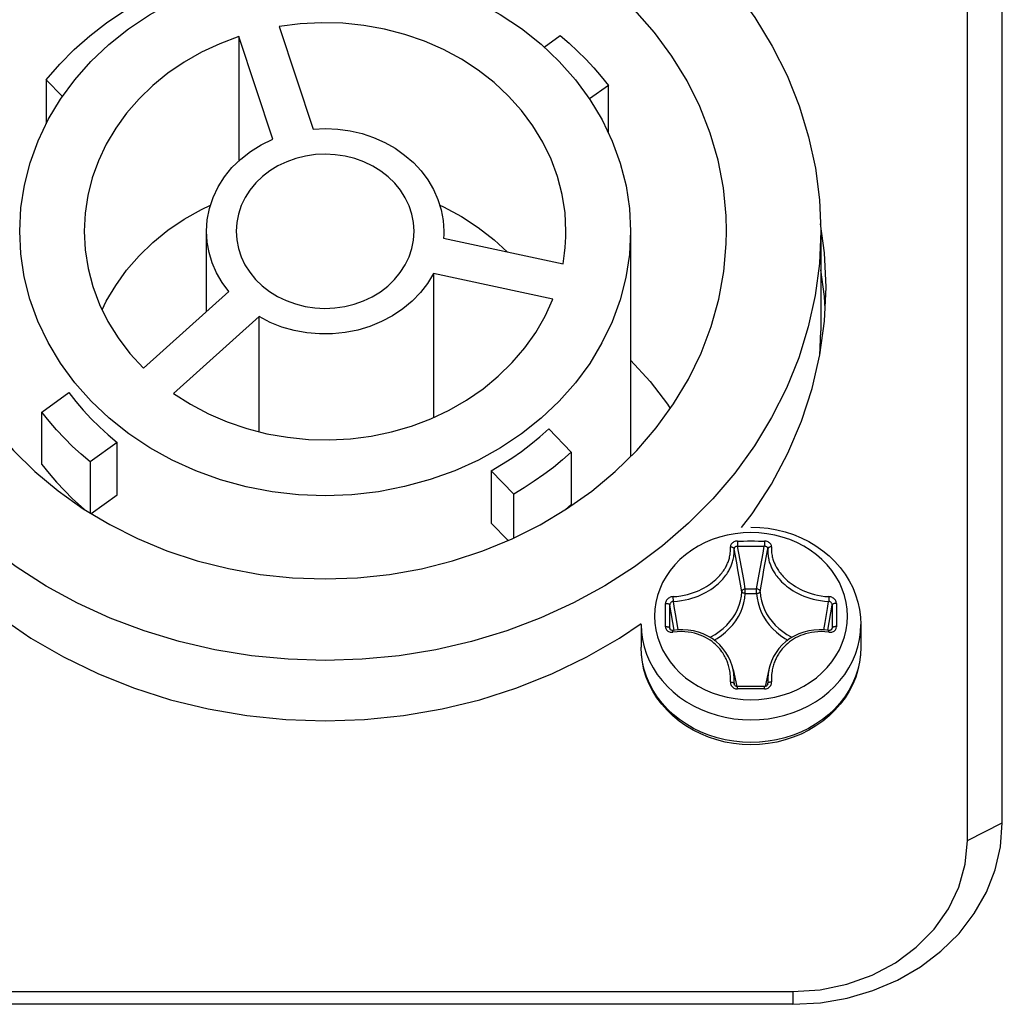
# Model space of a CAD drawing. Extents: x 0 to 420, y 0 to 297.
# Tile 82 of 124: x 221.87 to 227.5, y 160.43 to 166.07. Entities that reach past the tile are written whole.
import ezdxf

# ---------------------------------------------------------------- set-up
doc = ezdxf.new("R2010")
doc.units = 0
doc.header["$LTSCALE"] = 23.1
doc.layers.get('0').update_dxf_attribs({"linetype": 'CONTINUOUS'})
doc.layers.add('02___PRT_ALL_AXES', color=7, linetype='CONTINUOUS')

msp = doc.modelspace()

# ---------------------------------------------------------------- linework, layer by layer
at = {"color": 7, "linetype": 'CONTINUOUS'}
for p, q in [((227.496707, 161.469556), (227.496707, 168.224554)), ((227.296707, 161.369556), (227.296707, 168.124554)), ((223.35312, 166.032824), (223.547567, 165.445557)), ((224.871648, 165.914716), (224.963187, 165.981235)), ((223.122417, 165.975534), (223.122417, 165.263209)), ((223.316864, 165.388267), (223.122417, 165.975534)), ((222.019181, 165.728117), (222.019181, 165.476171)), ((222.112068, 165.632249), (222.019181, 165.728117)), ((225.239586, 165.695967), (225.131933, 165.617738)), ((225.239586, 165.423057), (225.239586, 165.695967)), ((222.936707, 164.399494), (222.936707, 164.859712)), ((225.366707, 164.859712), (225.366707, 163.569305)), ((226.456707, 164.859712), (226.456707, 164.289712)), ((224.295184, 164.820317), (224.979674, 164.672519)), ((224.237123, 164.618645), (224.237123, 163.792853)), ((224.921613, 164.470847), (224.237123, 164.618645)), ((222.575389, 164.075466), (223.065432, 164.514934)), ((223.238074, 164.370552), (222.74803, 163.931084)), ((223.238074, 163.711606), (223.238074, 164.370552)), ((226.450662, 164.147802), (226.45667, 164.289712)), ((221.993828, 163.823457), (222.148086, 163.935553)), ((221.993828, 163.523457), (221.993828, 163.823457)), ((224.897763, 163.727217), (225.0272, 163.593626)), ((222.424484, 163.650285), (222.270227, 163.538189)), ((222.424484, 163.350285), (222.424484, 163.650285)), ((225.0272, 163.593626), (225.0272, 163.293626)), ((222.270227, 163.538189), (222.270227, 163.24637)), ((224.568364, 163.487849), (224.568364, 163.187849)), ((224.697801, 163.354258), (224.568364, 163.487849)), ((222.276389, 163.242667), (222.424484, 163.350285)), ((224.697801, 163.102014), (224.697801, 163.354258)), ((224.994742, 163.265247), (225.0272, 163.293626)), ((224.568364, 163.187849), (224.665316, 163.087786)), ((225.979734, 163.084487), (225.99756, 163.084785)), ((225.980374, 163.05499), (225.998054, 163.055287)), ((225.99756, 163.084785), (226.014016, 163.084991)), ((225.998054, 163.055287), (226.014373, 163.055491)), ((226.014016, 163.084991), (226.036464, 163.085165)), ((226.014373, 163.055491), (226.036633, 163.055664)), ((226.036464, 163.085165), (226.056707, 163.085216)), ((226.036633, 163.055664), (226.056707, 163.055714)), ((226.056707, 163.085216), (226.076958, 163.085165)), ((226.056707, 163.055714), (226.07679, 163.055664)), ((226.07679, 163.055664), (226.099051, 163.055491)), ((226.076958, 163.085165), (226.099408, 163.084991)), ((226.099051, 163.055491), (226.115366, 163.055287)), ((226.115366, 163.055287), (226.133041, 163.05499)), ((226.024297, 162.784745), (226.024297, 162.810926)), ((226.024298, 162.810926), (226.089116, 162.810926)), ((226.024311, 162.784745), (226.089104, 162.784745)), ((226.089117, 162.784745), (226.089117, 162.810926)), ((225.616969, 162.573693), (225.591422, 162.718149)), ((226.494642, 162.699054), (226.5013, 162.739328)), ((226.496446, 162.573697), (226.521993, 162.718149)), ((226.545962, 162.727442), (226.54607, 162.694369)), ((225.426707, 162.605661), (225.426707, 162.47661)), ((225.567451, 162.59412), (225.567345, 162.6281)), ((226.686707, 162.605661), (226.686707, 162.47661)), ((225.593136, 162.57936), (225.591422, 162.585935)), ((225.591855, 162.582334), (225.59188, 162.582238)), ((226.520275, 162.579348), (226.521993, 162.585935)), ((226.521534, 162.582238), (226.52156, 162.582336)), ((225.953938, 162.349128), (225.97483, 162.251404)), ((226.159476, 162.349128), (226.13858, 162.251385)), ((225.962669, 162.259654), (225.959782, 162.270363)), ((225.960453, 162.264363), (225.960469, 162.264306)), ((226.150746, 162.259657), (226.153632, 162.270363)), ((226.152945, 162.264306), (226.152961, 162.264365)), ((225.980113, 162.25082), (225.977797, 162.250909)), ((226.014006, 162.237425), (225.979734, 162.237074)), ((226.003995, 162.251084), (225.980113, 162.25082)), ((226.033305, 162.251275), (226.003995, 162.251084)), ((226.050176, 162.237581), (226.014006, 162.237425)), ((226.065941, 162.251315), (226.033305, 162.251275)), ((226.08416, 162.237516), (226.050176, 162.237581)), ((226.095254, 162.251195), (226.065941, 162.251315)), ((227.296707, 161.369556), (227.496707, 161.469556)), ((221.524225, 160.50353), (226.296707, 160.50353)), ((226.296707, 160.50353), (226.296707, 160.430325)), ((226.296707, 160.430325), (221.535365, 160.430325)), ((226.296707, 160.430325), (226.454604, 160.439472))]:
    msp.add_line(p, q, dxfattribs=at)
for points in [[(223.616707, 167.319224), (223.828911, 167.312352), (224.039076, 167.291872), (224.247858, 167.257674), (224.453291, 167.210094), (224.65407, 167.149219), (224.848864, 167.075686), (225.035883, 166.990177), (225.215205, 166.892641), (225.386946, 166.782863), (225.549204, 166.662013), (225.700334, 166.530898), (225.839684, 166.39039), (225.966223, 166.241339), (226.079447, 166.084611), (226.178691, 165.920865), (226.263407, 165.751579), (226.332798, 165.578261), (226.386951, 165.401472), (226.425724, 165.222069), (226.449009, 165.040663), (226.45667, 164.859712)], [(225.916683, 164.859712), (225.914413, 164.948624), (225.898693, 165.10829), (225.868263, 165.266364), (225.823182, 165.421839), (225.763837, 165.573763), (225.69044, 165.721162), (225.603569, 165.863096), (225.503498, 165.998678), (225.39136, 166.126776), (225.268317, 166.245984), (225.134558, 166.356239), (224.990216, 166.457338), (224.83663, 166.548303), (224.674771, 166.628241), (224.505881, 166.696701), (224.331722, 166.752838), (224.151707, 166.796935)], [(223.616707, 166.375257), (223.769614, 166.369448), (223.920392, 166.352262), (224.069665, 166.323561), (224.215562, 166.283757), (224.356795, 166.233001), (224.492243, 166.171943), (224.620423, 166.101235), (224.741127, 166.021018), (224.854154, 165.931241)], [(222.019181, 165.728117), (222.095964, 165.816756), (222.178907, 165.900511), (222.268207, 165.979546), (222.363272, 166.053369), (222.463728, 166.121627), (222.56911, 166.184065), (222.678756, 166.24026), (222.792886, 166.290354)], [(221.972266, 165.378104), (222.030478, 165.499787), (222.100658, 165.616723), (222.182444, 165.728013), (222.275136, 165.832858), (222.378363, 165.930472), (222.49078, 166.019923), (222.610975, 166.100012), (222.738778, 166.170744)], [(224.996707, 164.859712), (224.991209, 164.965787), (224.975156, 165.070096), (224.948411, 165.173022), (224.911388, 165.273415), (224.864293, 165.370482), (224.807613, 165.463537), (224.741701, 165.551832), (224.667163, 165.634763), (224.584488, 165.711644), (224.494388, 165.781967), (224.397471, 165.845128), (224.294539, 165.900724), (224.186305, 165.948247), (224.073638, 165.987413), (223.957339, 166.017821), (223.838324, 166.039315), (223.717463, 166.051612), (223.595693, 166.054688), (223.474399, 166.048411), (223.35312, 166.032824)], [(224.963187, 165.981235), (225.014239, 165.937443), (225.063331, 165.892115), (225.110493, 165.845219), (225.155631, 165.796852), (225.198652, 165.747113), (225.239586, 165.695967)], [(223.122417, 165.975534), (223.012772, 165.934255), (222.908518, 165.885456), (222.809322, 165.828911), (222.716178, 165.765297), (222.629794, 165.695027), (222.550698, 165.618669), (222.479512, 165.536719), (222.41666, 165.449808), (222.36267, 165.358503), (222.317854, 165.263486), (222.282635, 165.165388), (222.257204, 165.064928), (222.241937, 164.963152), (222.236707, 164.859712)], [(224.854154, 165.931241), (224.958008, 165.833137), (225.051266, 165.727633), (225.133509, 165.615592), (225.203961, 165.49786)], [(225.203961, 165.49786), (225.262275, 165.375416), (225.307892, 165.249193), (225.340668, 165.12017), (225.360261, 164.989315), (225.366705, 164.859712)], [(223.547567, 165.445557), (223.619111, 165.44857), (223.689792, 165.445198), (223.759981, 165.435364), (223.828566, 165.419298), (223.894777, 165.397092), (223.957954, 165.369086), (224.017367, 165.335499), (224.072444, 165.296778), (224.122522, 165.253264), (224.167143, 165.205492), (224.205737, 165.153911), (224.237975, 165.099125), (224.263402, 165.041672), (224.281834, 164.982203), (224.292894, 164.921654), (224.296707, 164.859712)], [(221.86671, 164.859712), (221.873569, 164.993446), (221.893524, 165.124003), (221.926546, 165.252526), (221.972266, 165.378104)], [(222.936707, 164.859712), (222.941049, 164.925735), (222.953576, 164.990066), (222.974444, 165.053073), (223.003181, 165.113657), (223.039553, 165.171053), (223.083, 165.224631), (223.133117, 165.273681), (223.189213, 165.317681), (223.250359, 165.355782), (223.316864, 165.388267)], [(224.126707, 164.859712), (224.123384, 164.909682), (224.113833, 164.958325), (224.097924, 165.005922), (224.076041, 165.051633), (224.048337, 165.094898), (224.015382, 165.135154), (223.977706, 165.171706), (223.935591, 165.204399), (223.889258, 165.232987), (223.839425, 165.257043), (223.786623, 165.276112), (223.731642, 165.290022), (223.675201, 165.29844), (223.618038, 165.301382), (223.560897, 165.298704), (223.504483, 165.290558), (223.449536, 165.276954), (223.396706, 165.258176), (223.346704, 165.234377), (223.300091, 165.205963), (223.257565, 165.173301), (223.219431, 165.136666), (223.186042, 165.096208), (223.157951, 165.052668), (223.135786, 165.006628), (223.119684, 164.958713), (223.110034, 164.909843), (223.106707, 164.859712)], [(222.339619, 164.40963), (222.36267, 164.458503), (222.41666, 164.549808), (222.479512, 164.636719), (222.550698, 164.718669), (222.629794, 164.795027), (222.716178, 164.865297), (222.809322, 164.928911), (222.908518, 164.985456), (222.960036, 165.00957)], [(224.273188, 165.010098), (224.294539, 165.000724), (224.397471, 164.945128), (224.494388, 164.881967), (224.584488, 164.811644), (224.659831, 164.741581)], [(223.616707, 162.4002), (223.404504, 162.407073), (223.194338, 162.427552), (222.985556, 162.46175), (222.780123, 162.509331), (222.579344, 162.570205), (222.38455, 162.643738), (222.197531, 162.729247), (222.018209, 162.826783), (221.846468, 162.936561), (221.68421, 163.057412), (221.53308, 163.188526), (221.39373, 163.329035), (221.267191, 163.478086), (221.153967, 163.634813), (221.054723, 163.798559), (220.970007, 163.967846), (220.900616, 164.141163), (220.846463, 164.317953), (220.80769, 164.497356), (220.784406, 164.678761), (220.776744, 164.859712)], [(221.316724, 164.859712), (221.318389, 164.784332), (221.332815, 164.624401), (221.362098, 164.466093), (221.405908, 164.310378), (221.464082, 164.158258), (221.536135, 164.01065), (221.621738, 163.868521), (221.720261, 163.732719), (221.831236, 163.604148), (221.953846, 163.483607), (222.087588, 163.371903), (222.231057, 163.269908)], [(223.616707, 163.344168), (223.4638, 163.349976), (223.313022, 163.367162), (223.163749, 163.395863), (223.017852, 163.435667), (222.876619, 163.486423), (222.741171, 163.547481), (222.612991, 163.618189), (222.492287, 163.698406), (222.37926, 163.788183), (222.275406, 163.886288), (222.182148, 163.991792), (222.099905, 164.103833), (222.029453, 164.221564), (221.971139, 164.344009), (221.925522, 164.470232), (221.892746, 164.599254), (221.873153, 164.73011), (221.86671, 164.859712)], [(222.236707, 164.859712), (222.242303, 164.752509), (222.258742, 164.647), (222.286155, 164.542772), (222.324149, 164.441063), (222.372547, 164.342723), (222.430838, 164.248496), (222.498381, 164.159539), (222.575389, 164.075466)], [(223.065432, 164.514934), (223.026837, 164.566779), (222.994972, 164.62121), (222.969718, 164.678544), (222.951431, 164.737829), (222.940467, 164.798113), (222.936707, 164.859712)], [(223.106707, 164.859712), (223.11003, 164.809743), (223.119581, 164.761099), (223.135491, 164.713502), (223.157373, 164.667791), (223.185077, 164.624527), (223.218032, 164.584271), (223.255708, 164.547718), (223.297823, 164.515026), (223.344157, 164.486437), (223.393989, 164.462382), (223.446791, 164.443312), (223.501772, 164.429403), (223.558213, 164.420985), (223.615376, 164.418042), (223.672517, 164.42072), (223.728931, 164.428866), (223.783878, 164.44247), (223.836708, 164.461248), (223.88671, 164.485047), (223.933323, 164.513461), (223.975849, 164.546123), (224.013983, 164.582759), (224.047372, 164.623216), (224.075463, 164.666756), (224.097628, 164.712796), (224.11373, 164.760712), (224.12338, 164.809581), (224.126707, 164.859712)], [(225.366705, 164.859712), (225.359845, 164.725978), (225.33989, 164.595421), (225.306868, 164.466899), (225.261148, 164.34132), (225.202936, 164.219638), (225.132757, 164.102701), (225.050971, 163.991412), (224.958278, 163.886567), (224.855051, 163.788952), (224.742634, 163.699502), (224.622439, 163.619412), (224.494636, 163.548681), (224.359383, 163.48747), (224.218135, 163.436481), (224.07197, 163.3964), (223.922183, 163.367436), (223.770636, 163.35008), (223.616707, 163.344168)], [(226.45667, 164.859712), (226.448645, 164.674538), (226.424733, 164.491998), (226.38522, 164.311354), (226.330157, 164.133829), (226.260044, 163.960395), (226.175205, 163.79217), (226.076206, 163.629939), (225.96349, 163.4746), (225.837752, 163.326933), (225.699547, 163.187771), (225.549743, 163.057845), (225.389034, 162.937952), (225.218498, 162.828728), (225.039229, 162.730976), (224.851867, 162.644993), (224.656907, 162.571166), (224.455888, 162.510025), (224.250091, 162.462188), (224.040782, 162.427775), (223.829866, 162.407153), (223.616707, 162.4002)], [(224.296707, 164.859712), (224.296665, 164.853141), (224.296538, 164.846572), (224.296326, 164.840004), (224.29603, 164.833438), (224.295649, 164.826876), (224.295184, 164.820317)], [(224.979674, 164.672519), (224.984872, 164.703531), (224.989128, 164.73463), (224.992442, 164.765825), (224.994811, 164.797085), (224.996232, 164.828377), (224.996707, 164.859712)], [(225.000569, 163.26874), (225.144668, 163.371019), (225.279085, 163.48317), (225.402338, 163.604331), (225.513869, 163.733623), (225.612779, 163.870202), (225.698604, 164.013088), (225.770669, 164.161351), (225.8287, 164.313994), (225.87223, 164.47004), (225.901156, 164.62849), (225.915197, 164.788354), (225.916683, 164.859712)], [(224.237123, 164.618645), (224.202885, 164.561303), (224.16225, 164.508163), (224.114919, 164.458958), (224.061789, 164.414487), (224.003403, 164.375342), (223.940526, 164.341876), (223.873825, 164.314568), (223.804133, 164.293627), (223.732217, 164.279404), (223.658942, 164.271953), (223.585143, 164.27148), (223.511678, 164.277883), (223.439411, 164.291214), (223.369167, 164.311221), (223.302193, 164.337638), (223.238074, 164.370552)], [(222.74803, 163.931084), (222.845421, 163.868723), (222.947851, 163.814354), (223.05574, 163.767821), (223.167831, 163.729588), (223.28331, 163.700025), (223.401273, 163.679251), (223.520848, 163.66751), (223.641121, 163.664785), (223.761186, 163.671191), (223.880146, 163.686577), (223.997086, 163.710921), (224.111153, 163.743944), (224.22145, 163.785491), (224.32719, 163.83516), (224.427518, 163.892667), (224.521737, 163.957499), (224.609062, 164.029253), (224.688903, 164.107319), (224.760565, 164.191183), (224.823584, 164.280156), (224.87718, 164.37327), (224.921613, 164.470847)], [(225.366707, 164.122113), (225.478535, 163.999196), (225.579228, 163.868345), (225.594397, 163.84482)], [(222.148086, 163.935553), (222.18842, 163.884003), (222.231088, 163.834012), (222.276131, 163.78554), (222.32343, 163.738708), (222.372868, 163.693636), (222.424484, 163.650285)], [(222.270227, 163.538189), (222.219175, 163.581982), (222.170084, 163.62731), (222.122922, 163.674206), (222.077783, 163.722572), (222.034762, 163.772312), (221.993828, 163.823457)], [(224.568364, 163.487849), (224.627889, 163.522779), (224.685613, 163.559731), (224.741584, 163.598739), (224.795662, 163.639701), (224.847706, 163.682516), (224.897763, 163.727217)], [(225.0272, 163.593626), (224.976633, 163.549414), (224.924293, 163.5069), (224.870142, 163.466056), (224.814293, 163.426965), (224.756859, 163.389708), (224.697801, 163.354258)], [(221.993828, 163.523457), (222.034762, 163.472312), (222.077783, 163.422572), (222.122922, 163.374206), (222.170084, 163.32731), (222.219175, 163.281982), (222.23838, 163.265508)], [(222.231057, 163.269908), (222.382744, 163.178757), (222.542447, 163.098471), (222.709985, 163.029222), (222.88379, 162.971691), (223.062681, 162.926551), (223.245326, 162.893992), (223.429786, 162.874478), (223.616707, 162.867854)], [(223.616707, 162.867854), (223.802578, 162.87438), (223.986233, 162.89373), (224.168319, 162.926033), (224.346893, 162.970898), (224.520635, 163.028187), (224.688325, 163.097264), (224.848379, 163.177498), (225.000569, 163.26874)], [(226.056707, 163.164655), (226.106564, 163.162906), (226.156068, 163.157677), (226.204941, 163.149002), (226.252867, 163.136939), (226.299548, 163.121565), (226.344691, 163.10298), (226.388012, 163.081304), (226.429239, 163.056679), (226.468116, 163.029264), (226.504389, 162.999251), (226.537825, 162.966852), (226.568234, 162.932278), (226.595438, 162.895766), (226.6193, 162.857535), (226.639691, 162.817827), (226.656512, 162.776879), (226.669677, 162.734941), (226.679124, 162.692256), (226.684811, 162.649068), (226.686707, 162.605661)], [(226.056707, 163.133265), (226.011038, 163.131629), (225.965681, 163.126733), (225.920944, 163.11861), (225.877134, 163.107314), (225.834552, 163.092925), (225.793487, 163.075539), (225.754221, 163.055276), (225.71702, 163.032274), (225.682141, 163.00669), (225.64982, 162.978699), (225.620278, 162.948492), (225.593718, 162.916276), (225.57032, 162.88227), (225.550245, 162.846707), (225.533629, 162.80983), (225.520587, 162.771891), (225.511206, 162.733148), (225.505553, 162.693867), (225.503664, 162.654316), (225.505552, 162.614764), (225.511206, 162.575483), (225.520587, 162.53674), (225.533629, 162.498801), (225.550244, 162.461924), (225.57032, 162.426361), (225.593717, 162.392355), (225.620278, 162.360139), (225.64982, 162.329932), (225.682141, 162.301941), (225.717021, 162.276357), (225.754221, 162.253355), (225.793488, 162.233091), (225.834553, 162.215706), (225.877134, 162.201317), (225.920943, 162.190021), (225.965679, 162.181898), (226.011037, 162.177002), (226.056707, 162.175366)], [(226.056707, 162.175366), (226.102376, 162.177002), (226.147734, 162.181898), (226.19247, 162.190021), (226.23628, 162.201317), (226.278862, 162.215706), (226.319927, 162.233092), (226.359194, 162.253355), (226.396394, 162.276357), (226.431274, 162.301941), (226.463595, 162.329932), (226.493136, 162.360139), (226.519697, 162.392355), (226.543094, 162.426361), (226.56317, 162.461924), (226.579785, 162.498801), (226.592828, 162.53674), (226.602208, 162.575483), (226.607862, 162.614764), (226.609751, 162.654315), (226.607862, 162.693867), (226.602208, 162.733148), (226.592828, 162.771891), (226.579785, 162.80983), (226.56317, 162.846707), (226.543095, 162.88227), (226.519697, 162.916276), (226.493136, 162.948492), (226.463594, 162.978699), (226.431273, 163.00669), (226.396393, 163.032274), (226.359193, 163.055276), (226.319926, 163.07554), (226.278862, 163.092925), (226.23628, 163.107314), (226.192471, 163.11861), (226.147735, 163.126733), (226.102377, 163.131629), (226.056707, 163.133265)], [(225.610265, 162.766188), (225.632749, 162.767914), (225.654023, 162.770651), (225.67408, 162.774313), (225.692991, 162.778714), (225.710799, 162.783716), (225.727646, 162.789274), (225.743692, 162.795327), (225.758985, 162.801849), (225.773675, 162.808856), (225.787691, 162.816243), (225.801068, 162.824056), (225.813683, 162.832078), (225.825379, 162.840245), (225.836205, 162.848424), (225.846031, 162.856475), (225.855024, 162.864431), (225.863229, 162.872228), (225.87073, 162.879886), (225.877582, 162.887379), (225.883812, 162.894657), (225.889403, 162.901633), (225.894427, 162.908321), (225.898913, 162.914658), (225.902936, 162.920721), (225.906582, 162.926528), (225.909889, 162.932137), (225.912929, 162.937584), (225.915724, 162.942921), (225.91833, 162.948192), (225.920762, 162.953449), (225.923061, 162.958742), (225.925229, 162.964122), (225.927296, 162.969641), (225.929252, 162.975351), (225.931113, 162.981304), (225.932855, 162.987549), (225.934477, 162.994144), (225.935939, 163.001117), (225.937214, 163.008525), (225.938252, 163.016328), (225.938993, 163.024512), (225.939397, 163.033046), (225.939387, 163.04189), (225.938963, 163.051053)], [(225.979734, 163.084487), (225.974156, 163.084084), (225.968761, 163.083132), (225.963535, 163.081621), (225.958611, 163.0796), (225.954088, 163.077101), (225.950038, 163.074182), (225.946538, 163.070888), (225.943641, 163.067287), (225.941403, 163.063438), (225.939858, 163.059408), (225.939057, 163.055288), (225.938963, 163.051053)], [(225.938968, 163.051105), (225.94271, 163.05115), (225.946355, 163.050736), (225.949775, 163.049875), (225.952849, 163.048598), (225.955469, 163.046951), (225.957543, 163.044992), (225.958998, 163.042789), (225.959783, 163.04042)], [(225.980375, 163.05499), (225.977112, 163.054899), (225.973908, 163.054426), (225.970843, 163.053592), (225.968014, 163.052408), (225.965504, 163.050909), (225.963386, 163.049137), (225.961719, 163.047141), (225.960548, 163.044982), (225.9599, 163.042717), (225.959783, 163.04042)], [(225.979734, 163.084486), (225.979732, 163.081819), (225.979748, 163.078855), (225.979781, 163.075676), (225.979832, 163.072372), (225.979897, 163.069035), (225.979975, 163.065757), (225.980065, 163.06263), (225.980164, 163.059741), (225.980268, 163.057171), (225.980375, 163.05499)], [(226.024298, 162.810926), (226.017078, 162.853062), (226.009822, 162.894602), (226.002532, 162.935534), (225.995199, 162.975893), (225.987812, 163.015716), (225.980374, 163.05499)], [(226.089116, 162.810926), (226.096336, 162.853062), (226.103593, 162.894602), (226.110882, 162.935534), (226.118215, 162.975894), (226.125602, 163.015716), (226.133041, 163.05499)], [(226.099408, 163.084991), (226.124596, 163.084655), (226.13368, 163.084487)], [(226.133681, 163.084486), (226.133683, 163.081819), (226.133667, 163.078855), (226.133633, 163.075676), (226.133583, 163.072372), (226.133518, 163.069035), (226.133439, 163.065757), (226.133349, 163.06263), (226.133251, 163.059741), (226.133146, 163.057171), (226.133039, 163.05499)], [(226.153632, 163.04042), (226.153515, 163.042711), (226.15287, 163.044973), (226.151701, 163.047132), (226.150037, 163.049128), (226.147921, 163.050902), (226.145413, 163.052402), (226.142586, 163.053587), (226.139521, 163.054423), (226.136311, 163.054898), (226.133039, 163.05499)], [(226.174451, 163.051056), (226.174355, 163.055301), (226.173551, 163.059428), (226.172, 163.063461), (226.169756, 163.067311), (226.166853, 163.070913), (226.163347, 163.074205), (226.159294, 163.077122), (226.154768, 163.079616), (226.149845, 163.081632), (226.144623, 163.083139), (226.13924, 163.084087), (226.13368, 163.084487)], [(226.174446, 163.051105), (226.170704, 163.05115), (226.167059, 163.050735), (226.163639, 163.049874), (226.160565, 163.048597), (226.157945, 163.046951), (226.155872, 163.044992), (226.154417, 163.042789), (226.153632, 163.04042)], [(226.174451, 163.051056), (226.174028, 163.041927), (226.174015, 163.033119), (226.174412, 163.024626), (226.175145, 163.016483), (226.176171, 163.008715), (226.177432, 163.001339), (226.178879, 162.994398), (226.180484, 162.987835), (226.182207, 162.981623), (226.184046, 162.975706), (226.185978, 162.970033), (226.188019, 162.964552), (226.190158, 162.95921), (226.192425, 162.953958), (226.194822, 162.948741), (226.19739, 162.943513), (226.200143, 162.93822), (226.203136, 162.932819), (226.20639, 162.927258), (226.209978, 162.9215), (226.213932, 162.915493), (226.218342, 162.909211), (226.223282, 162.902577), (226.228784, 162.895652), (226.234919, 162.888416), (226.241674, 162.880958), (226.249076, 162.873326), (226.257186, 162.865541), (226.266095, 162.857578), (226.275853, 162.849499), (226.28664, 162.841264), (226.298326, 162.83302), (226.310974, 162.824899), (226.324413, 162.816974), (226.338517, 162.809474), (226.353308, 162.802357), (226.368697, 162.795741), (226.384845, 162.789602), (226.401805, 162.783965), (226.419739, 162.778891), (226.438788, 162.774427), (226.459003, 162.770713), (226.480459, 162.767937), (226.503149, 162.766189)], [(225.612114, 162.739329), (225.636064, 162.74098), (225.658735, 162.743811), (225.679957, 162.747565), (225.699916, 162.752099), (225.718735, 162.757301), (225.736544, 162.763083), (225.753495, 162.769411), (225.769664, 162.776238), (225.785187, 162.783575), (225.800005, 162.791353), (225.814168, 162.799556), (225.827505, 162.808041), (225.839908, 162.816663), (225.85135, 162.825318), (225.861753, 162.833845), (225.871253, 162.842247), (225.879931, 162.850508), (225.887851, 162.858602), (225.895099, 162.86654), (225.901669, 162.874242), (225.907574, 162.881636), (225.912875, 162.888714), (225.917605, 162.895435), (225.921857, 162.901856), (225.925701, 162.908019), (225.929197, 162.913965), (225.932401, 162.919747), (225.935356, 162.92541), (225.938102, 162.931006), (225.940671, 162.936587), (225.943092, 162.942208), (225.945382, 162.947923), (225.947557, 162.953786), (225.949623, 162.959852), (225.951578, 162.966178), (225.953416, 162.972815), (225.955119, 162.979827), (225.956658, 162.98724), (225.957997, 162.995117), (225.959081, 163.003415), (225.959854, 163.012117), (225.960265, 163.021201), (225.96026, 163.030638), (225.959782, 163.040422)], [(226.004428, 162.794497), (225.997071, 162.837011), (225.989685, 162.878906), (225.982271, 162.92016), (225.974821, 162.960815), (225.967325, 163.00091), (225.959782, 163.040422)], [(226.108986, 162.794497), (226.116343, 162.837012), (226.123729, 162.878907), (226.131143, 162.920161), (226.138593, 162.960815), (226.14609, 163.00091), (226.153632, 163.040422)], [(226.153632, 163.040422), (226.153155, 163.030676), (226.153147, 163.021279), (226.153552, 163.012239), (226.154315, 163.003581), (226.155386, 162.995318), (226.156712, 162.987476), (226.158234, 162.980096), (226.159919, 162.973119), (226.161736, 162.966518), (226.163669, 162.960229), (226.165709, 162.954202), (226.167856, 162.948379), (226.170116, 162.942706), (226.172503, 162.937127), (226.175036, 162.931589), (226.177742, 162.926038), (226.180652, 162.920422), (226.183805, 162.914689), (226.187247, 162.908792), (226.191028, 162.902683), (226.195209, 162.896319), (226.199858, 162.889657), (226.205071, 162.882636), (226.210881, 162.875295), (226.217351, 162.867639), (226.224496, 162.859737), (226.23231, 162.851672), (226.240887, 162.843423), (226.250295, 162.835015), (226.260626, 162.826458), (226.272025, 162.817744), (226.284418, 162.809039), (226.29779, 162.800445), (226.312023, 162.792122), (226.326934, 162.784223), (226.342565, 162.77677), (226.358835, 162.769844), (226.375894, 162.763425), (226.393823, 162.757559), (226.412774, 162.752282), (226.432879, 162.747683), (226.454268, 162.743873), (226.477133, 162.741001), (226.5013, 162.739328)], [(225.610265, 162.766188), (225.604573, 162.76555), (225.599124, 162.764338), (225.593905, 162.762521), (225.588976, 162.760147), (225.584365, 162.757242), (225.580168, 162.753863), (225.576469, 162.750067), (225.573328, 162.745923), (225.570816, 162.7415), (225.568971, 162.736887), (225.567854, 162.732206), (225.567453, 162.727442)], [(225.609903, 162.766126), (225.609734, 162.762783), (225.609701, 162.759183), (225.609806, 162.755452), (225.610046, 162.751722), (225.610412, 162.748123), (225.610891, 162.744782), (225.611466, 162.741818), (225.612117, 162.739333)], [(225.820746, 162.533387), (225.825738, 162.535738), (225.851013, 162.55009), (225.874818, 162.566169), (225.897007, 162.583872), (225.917448, 162.603088), (225.936016, 162.623706), (225.952589, 162.645598), (225.967064, 162.66865), (225.97931, 162.692675), (225.989237, 162.717507), (225.996755, 162.742908), (226.001816, 162.768621), (226.004428, 162.794497)], [(225.845148, 162.517227), (225.862569, 162.52712), (225.887677, 162.544073), (225.911075, 162.562744), (225.932633, 162.583008), (225.952209, 162.604755), (225.969687, 162.627841), (225.984938, 162.652158), (225.997856, 162.677493), (226.008301, 162.703692), (226.016234, 162.730468), (226.02156, 162.757444), (226.024311, 162.784745)], [(226.024297, 162.810926), (226.020572, 162.810396), (226.017016, 162.809377), (226.013674, 162.807799), (226.010669, 162.805737), (226.008178, 162.803293), (226.006263, 162.800531), (226.004989, 162.797584), (226.004428, 162.7945)], [(226.024297, 162.784745), (226.020707, 162.785053), (226.017209, 162.785681), (226.013919, 162.786618), (226.010967, 162.787833), (226.008471, 162.789279), (226.006508, 162.790909), (226.005145, 162.792669), (226.004428, 162.7945)], [(226.089104, 162.784745), (226.091857, 162.757432), (226.097185, 162.730449), (226.10512, 162.703672), (226.115567, 162.677476), (226.128483, 162.652146), (226.143732, 162.627834), (226.161209, 162.60475), (226.180784, 162.583005), (226.202342, 162.562742), (226.225739, 162.544071), (226.250849, 162.527117), (226.268266, 162.517227)], [(226.108986, 162.7945), (226.108425, 162.797584), (226.107151, 162.800531), (226.105236, 162.803293), (226.102745, 162.805737), (226.09974, 162.807799), (226.096398, 162.809377), (226.092842, 162.810396), (226.089117, 162.810926)], [(226.089117, 162.784745), (226.092708, 162.785053), (226.096205, 162.785681), (226.099496, 162.786618), (226.102447, 162.787833), (226.104943, 162.789279), (226.106906, 162.790909), (226.108269, 162.792669), (226.108986, 162.7945)], [(226.108986, 162.794497), (226.1116, 162.76861), (226.116664, 162.74289), (226.124184, 162.717488), (226.134112, 162.692659), (226.146357, 162.668638), (226.16083, 162.645591), (226.177401, 162.623702), (226.195969, 162.603086), (226.216409, 162.58387), (226.238599, 162.566168), (226.262405, 162.550088), (226.287683, 162.535735), (226.292669, 162.533387)], [(226.503511, 162.766126), (226.503681, 162.762783), (226.503714, 162.759183), (226.503609, 162.755452), (226.503369, 162.751721), (226.503003, 162.748123), (226.502524, 162.744782), (226.501949, 162.741818), (226.501297, 162.739333)], [(226.545962, 162.727442), (226.545557, 162.732219), (226.544436, 162.736908), (226.542587, 162.741525), (226.540069, 162.745949), (226.536923, 162.750092), (226.533221, 162.753886), (226.529021, 162.757261), (226.52441, 162.760162), (226.519482, 162.762532), (226.514267, 162.764344), (226.508828, 162.765553), (226.503149, 162.766189)], [(225.567345, 162.6281), (225.567344, 162.694368), (225.567453, 162.727442)], [(225.567454, 162.727442), (225.570768, 162.727661), (225.574103, 162.72758), (225.577367, 162.7272), (225.580468, 162.726535), (225.58332, 162.725608), (225.585844, 162.724443), (225.587969, 162.723075), (225.589635, 162.72154), (225.590797, 162.719882), (225.591422, 162.718147)], [(225.591422, 162.585935), (225.591325, 162.619447), (225.591293, 162.652654), (225.591325, 162.685554), (225.591422, 162.718149)], [(225.612117, 162.739332), (225.608959, 162.738788), (225.605836, 162.737786), (225.60283, 162.73633), (225.600033, 162.734463), (225.597527, 162.732234), (225.595384, 162.729706), (225.593664, 162.726952), (225.592413, 162.724051), (225.591661, 162.721095), (225.591422, 162.718147)], [(225.639389, 162.57584), (225.625551, 162.658339), (225.618772, 162.699054), (225.612114, 162.739329)], [(226.521993, 162.718147), (226.521754, 162.721088), (226.521005, 162.72404), (226.519757, 162.72694), (226.518038, 162.729695), (226.515897, 162.732224), (226.513392, 162.734455), (226.510596, 162.736324), (226.50759, 162.737782), (226.504462, 162.738786), (226.501297, 162.739332)], [(226.54596, 162.727442), (226.542646, 162.727649), (226.539311, 162.72756), (226.536047, 162.727178), (226.532946, 162.726514), (226.530094, 162.72559), (226.52757, 162.724429), (226.525446, 162.723064), (226.523779, 162.721533), (226.522617, 162.719879), (226.521993, 162.718147)], [(226.521993, 162.718149), (226.522089, 162.685555), (226.522121, 162.652654), (226.522089, 162.619448), (226.521993, 162.585935)], [(226.474023, 162.575824), (226.48098, 162.617193), (226.494642, 162.699054)], [(226.54607, 162.694369), (226.546069, 162.628101), (226.545963, 162.59412)], [(225.426707, 162.605661), (225.428649, 162.562854), (225.434463, 162.520311), (225.444114, 162.478294), (225.457542, 162.437063), (225.474663, 162.396871), (225.495373, 162.357966), (225.519544, 162.320588), (225.547027, 162.284968), (225.577651, 162.251325), (225.61123, 162.219866), (225.647555, 162.190786), (225.686403, 162.164264), (225.727534, 162.140464), (225.770694, 162.119531), (225.815617, 162.101596), (225.862027, 162.086768), (225.909637, 162.07514), (225.958153, 162.066782), (226.007278, 162.061747), (226.056707, 162.060065)], [(226.056707, 162.060065), (226.106136, 162.061747), (226.155261, 162.066782), (226.203778, 162.07514), (226.251388, 162.086769), (226.297798, 162.101596), (226.342722, 162.119532), (226.385882, 162.140465), (226.427013, 162.164265), (226.46586, 162.190787), (226.502185, 162.219867), (226.535764, 162.251326), (226.566388, 162.284968), (226.593871, 162.320589), (226.618042, 162.357966), (226.638751, 162.396871), (226.655873, 162.437063), (226.6693, 162.478295), (226.678951, 162.520312), (226.684765, 162.562855), (226.686707, 162.605661)], [(225.567451, 162.59412), (225.567857, 162.589236), (225.568978, 162.584583), (225.570829, 162.580148), (225.573346, 162.576044), (225.576492, 162.572353), (225.580195, 162.569132), (225.584394, 162.566444), (225.589005, 162.564327), (225.593956, 162.562825), (225.599148, 162.561956), (225.604452, 162.561752), (225.609904, 162.562184)], [(225.567454, 162.59412), (225.570768, 162.594318), (225.574104, 162.594256), (225.577367, 162.593935), (225.580469, 162.593362), (225.583321, 162.592551), (225.585844, 162.591526), (225.587969, 162.590317), (225.589635, 162.588956), (225.590797, 162.587482), (225.591422, 162.585936)], [(225.591422, 162.585936), (225.59166, 162.583225), (225.591855, 162.582334)], [(225.610766, 162.573028), (225.60837, 162.572799), (225.605014, 162.572889), (225.601847, 162.573456), (225.598985, 162.574464), (225.596531, 162.575848), (225.594562, 162.577519), (225.59307, 162.579445), (225.592051, 162.581653), (225.591856, 162.582331)], [(225.609903, 162.562196), (225.609738, 162.565336), (225.609707, 162.568049), (225.609813, 162.570241), (225.610051, 162.571834), (225.610415, 162.572773), (225.610766, 162.573027)], [(225.938971, 162.277188), (225.939395, 162.289138), (225.939378, 162.300527), (225.938916, 162.311368), (225.938096, 162.321644), (225.936964, 162.331347), (225.935586, 162.340469), (225.934018, 162.348965), (225.932287, 162.356931), (225.930436, 162.36442), (225.928461, 162.371516), (225.926386, 162.378293), (225.924188, 162.384823), (225.921876, 162.391179), (225.919411, 162.397427), (225.916787, 162.403638), (225.913951, 162.409871), (225.910884, 162.416194), (225.907515, 162.422652), (225.903815, 162.429311), (225.899693, 162.4362), (225.8951, 162.443386), (225.889938, 162.450859), (225.884096, 162.458708), (225.8776, 162.466781), (225.87041, 162.475004), (225.862499, 162.483312), (225.85382, 162.491665), (225.844256, 162.500021), (225.833588, 162.508453), (225.821928, 162.51676), (225.809144, 162.524807), (225.795467, 162.532472), (225.781021, 162.53946), (225.765813, 162.545814), (225.749963, 162.551367), (225.733299, 162.556131), (225.715781, 162.560048), (225.69722, 162.563014), (225.677489, 162.564933), (225.65644, 162.565593), (225.633901, 162.564723), (225.609904, 162.562184)], [(225.953933, 162.349153), (225.948734, 162.369728), (225.939398, 162.396593), (225.927483, 162.42224), (225.913095, 162.446478), (225.896357, 162.469125), (225.877403, 162.490005), (225.856382, 162.508958), (225.833461, 162.525829), (225.808817, 162.540479), (225.782643, 162.55278), (225.755142, 162.562623), (225.726525, 162.569913), (225.697012, 162.574572), (225.666829, 162.576537), (225.636196, 162.575759), (225.610767, 162.573027)], [(226.50265, 162.573027), (226.477673, 162.575726), (226.447009, 162.576545), (226.416792, 162.574615), (226.387243, 162.569986), (226.35859, 162.56272), (226.331052, 162.552896), (226.304842, 162.540608), (226.280161, 162.525967), (226.257205, 162.5091), (226.236152, 162.490145), (226.217167, 162.469259), (226.200401, 162.446602), (226.185989, 162.422349), (226.174053, 162.396683), (226.164701, 162.369797), (226.15948, 162.349147)], [(226.503149, 162.562201), (226.480665, 162.564647), (226.459391, 162.565581), (226.439334, 162.56513), (226.420423, 162.563531), (226.402615, 162.560961), (226.385768, 162.557512), (226.369722, 162.553287), (226.354429, 162.548331), (226.339739, 162.542657), (226.325724, 162.536372), (226.312346, 162.52944), (226.299731, 162.52209), (226.288035, 162.514381), (226.277209, 162.506477), (226.267383, 162.498532), (226.25839, 162.490538), (226.250186, 162.482579), (226.242684, 162.474652), (226.235833, 162.466798), (226.229602, 162.459081), (226.224011, 162.451609), (226.218987, 162.444378), (226.214501, 162.437469), (226.210479, 162.430808), (226.206832, 162.424383), (226.203525, 162.418136), (226.200486, 162.412033), (226.197691, 162.406017), (226.195084, 162.400044), (226.192652, 162.394052), (226.190354, 162.387989), (226.188185, 162.381792), (226.186118, 162.375402), (226.184162, 162.368756), (226.182301, 162.361789), (226.180559, 162.354438), (226.178937, 162.346628), (226.177475, 162.33832), (226.1762, 162.329436), (226.175162, 162.320016), (226.174421, 162.310064), (226.174017, 162.299609), (226.174027, 162.288687), (226.174451, 162.277282)], [(226.521558, 162.582333), (226.521355, 162.581628), (226.520317, 162.579401), (226.518793, 162.577458), (226.516778, 162.575776), (226.514267, 162.574391), (226.511343, 162.573399), (226.508116, 162.572862), (226.504709, 162.572817), (226.502651, 162.573027)], [(226.503511, 162.562196), (226.50368, 162.565335), (226.503713, 162.568048), (226.503608, 162.57024), (226.503368, 162.571833), (226.503002, 162.572772), (226.502651, 162.573027)], [(226.503149, 162.562201), (226.508841, 162.561759), (226.51429, 162.561958), (226.519509, 162.56283), (226.524438, 162.564338), (226.529049, 162.566459), (226.533246, 162.569152), (226.536945, 162.572376), (226.540086, 162.576069), (226.542598, 162.580174), (226.544443, 162.584606), (226.545561, 162.58925), (226.545963, 162.59412)], [(226.52156, 162.582336), (226.521753, 162.583218), (226.521993, 162.585936)], [(226.54596, 162.59412), (226.542647, 162.594305), (226.539311, 162.594235), (226.536048, 162.593912), (226.532946, 162.593341), (226.530094, 162.592533), (226.52757, 162.591512), (226.525446, 162.590307), (226.523779, 162.58895), (226.522617, 162.587479), (226.521993, 162.585936)], [(226.056707, 161.931014), (226.007278, 161.932696), (225.958154, 161.937731), (225.909637, 161.946089), (225.862027, 161.957717), (225.815617, 161.972545), (225.770694, 161.99048), (225.727533, 162.011413), (225.686403, 162.035213), (225.647555, 162.061735), (225.61123, 162.090815), (225.577652, 162.122273), (225.547027, 162.155916), (225.519544, 162.191536), (225.495374, 162.228914), (225.474663, 162.267819), (225.457542, 162.308011), (225.444114, 162.349243), (225.434464, 162.39126), (225.428649, 162.433803), (225.426707, 162.47661)], [(226.056707, 161.917617), (226.00685, 161.919365), (225.957346, 161.924594), (225.908473, 161.933269), (225.860547, 161.945332), (225.813866, 161.960707), (225.768723, 161.979291), (225.725402, 162.000968), (225.684175, 162.025593), (225.645298, 162.053007), (225.609025, 162.083021), (225.57559, 162.115419), (225.54518, 162.149993), (225.517976, 162.186506), (225.494115, 162.224737), (225.473724, 162.264444), (225.456903, 162.305393), (225.443737, 162.347331), (225.43429, 162.390015), (225.428604, 162.433204), (225.426707, 162.47661)], [(226.686707, 162.47661), (226.68482, 162.433317), (226.679158, 162.390203), (226.669736, 162.347553), (226.656592, 162.305615), (226.63978, 162.264639), (226.619383, 162.224884), (226.595497, 162.186592), (226.568252, 162.150014), (226.537786, 162.115378), (226.504285, 162.082927), (226.467942, 162.052874), (226.428998, 162.025436), (226.387714, 162.000804), (226.34435, 161.979137), (226.299189, 161.960574), (226.252515, 161.94523), (226.204627, 161.933202), (226.155825, 161.924559), (226.106426, 161.919355), (226.056707, 161.917617)], [(226.686707, 162.47661), (226.684765, 162.433803), (226.678951, 162.39126), (226.6693, 162.349243), (226.655872, 162.308011), (226.638751, 162.267819), (226.618041, 162.228914), (226.59387, 162.191536), (226.566387, 162.155916), (226.535762, 162.122273), (226.502184, 162.090815), (226.465859, 162.061735), (226.427011, 162.035213), (226.385881, 162.011413), (226.342721, 161.99048), (226.297797, 161.972545), (226.251387, 161.957717), (226.203777, 161.946089), (226.155261, 161.937731), (226.106136, 161.932696), (226.056707, 161.931014)], [(225.959782, 162.270363), (225.96027, 162.282886), (225.960246, 162.294848), (225.959775, 162.306238), (225.958918, 162.317039), (225.957735, 162.327241), (225.956286, 162.336832), (225.954635, 162.345768), (225.953938, 162.349128)], [(226.159476, 162.349127), (226.158295, 162.343306), (226.156756, 162.334569), (226.155417, 162.325229), (226.154334, 162.315326), (226.15356, 162.304872), (226.153149, 162.293882), (226.153154, 162.282376), (226.153632, 162.270363)], [(225.938968, 162.277217), (225.94271, 162.276969), (225.946355, 162.276497), (225.949775, 162.275819), (225.952849, 162.274958), (225.955469, 162.273945), (225.957543, 162.272815), (225.958998, 162.271608), (225.959783, 162.270367)], [(225.938971, 162.277188), (225.939062, 162.271953), (225.939863, 162.26687), (225.941413, 162.261901), (225.943657, 162.257176), (225.946559, 162.252791), (225.950064, 162.248813), (225.954117, 162.245323), (225.958642, 162.242378), (225.963566, 162.240043), (225.968788, 162.238355), (225.974172, 162.237369), (225.979734, 162.237074)], [(225.959783, 162.270367), (225.959899, 162.267189), (225.960453, 162.264363)], [(225.977797, 162.250909), (225.974523, 162.251455), (225.971375, 162.252489), (225.968444, 162.253992), (225.96582, 162.255932), (225.96359, 162.258261), (225.961824, 162.260932), (225.960587, 162.263901), (225.960453, 162.264363)], [(226.133681, 162.237074), (226.139258, 162.237372), (226.144653, 162.238361), (226.149879, 162.240054), (226.154803, 162.242394), (226.159326, 162.245345), (226.163376, 162.248838), (226.166876, 162.252818), (226.169773, 162.257204), (226.172011, 162.261922), (226.173556, 162.266892), (226.174357, 162.272002), (226.174451, 162.277282)], [(226.152961, 162.264365), (226.152816, 162.263866), (226.151555, 162.260868), (226.149755, 162.258175), (226.147482, 162.255834), (226.14481, 162.253894), (226.141828, 162.252402), (226.13863, 162.251393)], [(226.152961, 162.264365), (226.153514, 162.267181), (226.153632, 162.270367)], [(226.174446, 162.277217), (226.170704, 162.276968), (226.167059, 162.276495), (226.163639, 162.275817), (226.160565, 162.274957), (226.157945, 162.273944), (226.155871, 162.272814), (226.154416, 162.271608), (226.153632, 162.270367)], [(225.979734, 162.237075), (225.979732, 162.240148), (225.979748, 162.242961), (225.979781, 162.245436), (225.979832, 162.247503), (225.979897, 162.249106), (225.979975, 162.250199), (225.980065, 162.250751), (225.980113, 162.25082)], [(226.133681, 162.237074), (226.115854, 162.237282), (226.08416, 162.237516)], [(226.133301, 162.25082), (226.12456, 162.250928), (226.095254, 162.251195)], [(226.13863, 162.251393), (226.13531, 162.250883), (226.133301, 162.25082)], [(226.133681, 162.237075), (226.133682, 162.240148), (226.133666, 162.242961), (226.133633, 162.245436), (226.133583, 162.247503), (226.133517, 162.249106), (226.133439, 162.250199), (226.133349, 162.250751), (226.133301, 162.25082)], [(226.454604, 160.439472), (226.607228, 160.465722), (226.755815, 160.509515), (226.896658, 160.569531), (227.027114, 160.645152), (227.145232, 160.734706), (227.248641, 160.836998), (227.335962, 160.949976), (227.405264, 161.071952), (227.455834, 161.200633), (227.486145, 161.332811), (227.496707, 161.469556)], [(226.296707, 160.50353), (226.453075, 160.514183), (226.60563, 160.54589), (226.750619, 160.597887), (226.88445, 160.6689), (227.003813, 160.757182), (227.105753, 160.860553), (227.187753, 160.976455), (227.247794, 161.102019), (227.284406, 161.234137), (227.296707, 161.369556)]]:
    msp.add_lwpolyline(points, dxfattribs=at)
at = {"layer": '02___PRT_ALL_AXES', "color": 7, "linetype": 'CONTINUOUS'}
for p, q in [((226.477765, 164.735317), (226.454827, 164.903241)), ((226.486707, 164.539712), (226.477765, 164.735317)), ((225.303651, 162.528906), (225.427034, 162.613174))]:
    msp.add_line(p, q, dxfattribs=at)
at = {"layer": '02___PRT_ALL_AXES', "color": 3, "linetype": 'CONTINUOUS'}
for p, q in [((226.477765, 164.485317), (226.456707, 164.639476)), ((226.480993, 164.414712), (226.477765, 164.485317))]:
    msp.add_line(p, q, dxfattribs=at)
at = {"layer": '02___PRT_ALL_AXES', "color": 7, "linetype": 'CONTINUOUS'}
for points in [[(226.451373, 164.150895), (226.477765, 164.344107), (226.486707, 164.539712)], [(226.003168, 163.162513), (226.06375, 163.241064), (226.173896, 163.411322), (226.268204, 163.588569), (226.346239, 163.771653), (226.407369, 163.959494), (226.451373, 164.150895)], [(221.752818, 162.649755), (221.929763, 162.528906), (222.117158, 162.420511), (222.313754, 162.325122), (222.518421, 162.243449), (222.729828, 162.175868), (222.946728, 162.122928), (223.16774, 162.08482), (223.391533, 162.061916), (223.616707, 162.054219), (223.841881, 162.061916), (224.065674, 162.08482), (224.286686, 162.122928), (224.503586, 162.175868), (224.714993, 162.243449), (224.91966, 162.325122), (225.116257, 162.420511), (225.303651, 162.528906)]]:
    msp.add_lwpolyline(points, dxfattribs=at)

doc.saveas('drawing.dxf')
